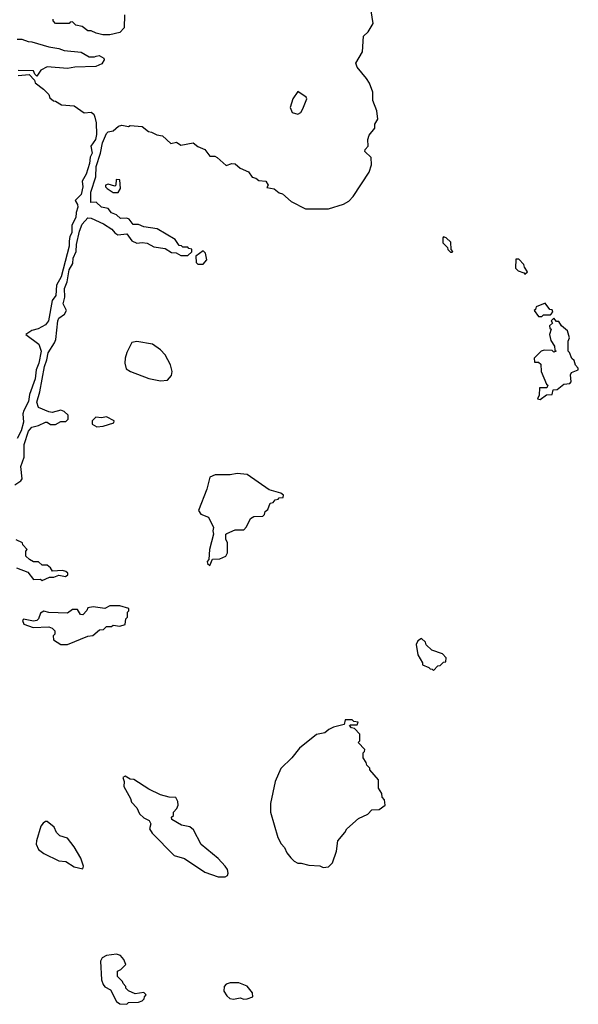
# Model space of a CAD drawing. Extents: x 2210602 to 2357277, y 510288 to 673808.
# Tile 151 of 256: x 2282103 to 2285400, y 592530 to 598342. Entities that reach past the tile are written whole.
import ezdxf

# ---------------------------------------------------------------- set-up
doc = ezdxf.new("R2010")
doc.units = 0

msp = doc.modelspace()

# ---------------------------------------------------------------- linework, layer by layer
at = {"layer": '0CON05XD'}
for points in [[(2282073.8, 595596.2), (2282109.8, 595620.2), (2282117.6, 595632.4), (2282109.3, 595705), (2282129.8, 595760.2), (2282129.4, 595835), (2282155, 595913.3), (2282175, 595938), (2282215, 595947.5), (2282255, 595967.5), (2282265, 595967.5), (2282285, 595952.5), (2282315, 595952.5), (2282345, 595970), (2282375, 595970), (2282390, 595985), (2282388.3, 596008.3), (2282365, 596030), (2282345, 596036.7), (2282295, 596023.3), (2282275, 596026.7), (2282215, 596053.3), (2282204.6, 596085), (2282222.9, 596145), (2282248.7, 596295), (2282263.9, 596335), (2282270.8, 596375), (2282309.4, 596435), (2282315.6, 596455), (2282327.8, 596565), (2282335, 596580.8), (2282367.5, 596605), (2282380, 596625), (2282360, 596665), (2282368.8, 596705), (2282368, 596755), (2282383.8, 596795), (2282395.5, 596865), (2282416.8, 596903.2), (2282418.1, 596935), (2282436.4, 596973.6), (2282437.5, 597015), (2282455.5, 597095), (2282472.7, 597135), (2282505, 597172.5), (2282525, 597170), (2282597, 597137), (2282646.4, 597106.4), (2282664, 597084), (2282682.7, 597072.7), (2282735, 597077.5), (2282765, 597037.5), (2282795, 597022.5), (2282825, 597027.5), (2282855, 597022.5), (2282895, 597002.5), (2282961.7, 596991.7), (2282998.3, 596968.3), (2283027, 596967), (2283055, 596950), (2283095, 596950), (2283118.3, 596971.7), (2283118.3, 596988.3), (2283101.7, 596991.7), (2283095, 597000), (2283065, 597000), (2283058.3, 597008.3), (2283045, 597010), (2283020, 597045), (2282915, 597107.5), (2282835, 597120), (2282805, 597133.3), (2282773.6, 597133.6), (2282750, 597165), (2282735, 597170), (2282698.3, 597168.3), (2282675, 597190), (2282645, 597202.5), (2282625, 597228.8), (2282586.4, 597236.4), (2282555, 597266.2), (2282523.8, 597263.8), (2282522.5, 597325), (2282553.1, 597415), (2282554.7, 597475.3), (2282580.5, 597555), (2282591.9, 597615), (2282615, 597671.2), (2282625, 597680), (2282655, 597686.2), (2282686.4, 597713.6), (2282705, 597720), (2282745, 597712.5), (2282755, 597717.5), (2282825, 597712.5), (2282863, 597683), (2282881.7, 597678.3), (2282913, 597663), (2282945, 597657.5), (2282995, 597612.5), (2283029.3, 597619.3), (2283055, 597602.5), (2283126.1, 597616.1), (2283153.9, 597593.9), (2283196.1, 597576.1), (2283225, 597537.5), (2283255, 597536.2), (2283268.8, 597528.8), (2283321.7, 597481.7), (2283355, 597493.3), (2283375, 597491.2), (2283405, 597466.2), (2283454.1, 597444.1), (2283475, 597413.3), (2283497, 597407), (2283515, 597392.5), (2283555, 597390), (2283570, 597365), (2283561.7, 597351.7), (2283605, 597343.3), (2283635, 597320), (2283653.6, 597313.6), (2283705, 597270), (2283790, 597225), (2283925, 597226.7), (2284015, 597253.8), (2284045, 597271.2), (2284072.1, 597297.9), (2284165, 597442.5), (2284180, 597485), (2284178.3, 597528.3), (2284140, 597565), (2284143, 597577), (2284160, 597595), (2284157.5, 597635), (2284165, 597660), (2284198.3, 597701.7), (2284200, 597725), (2284216.7, 597755), (2284210, 597805), (2284186.7, 597865), (2284186.7, 597915), (2284167.7, 597967.7), (2284150, 597995), (2284095, 598062.5), (2284087.5, 598085), (2284127, 598153), (2284132.5, 598245), (2284159.3, 598270.7), (2284189.3, 598320.7), (2284177.5, 598395)], [(2282635, 598253.3), (2282593.6, 598253.6), (2282555, 598262.5), (2282525, 598277.5), (2282505, 598277.5), (2282471.7, 598301.7), (2282435, 598310), (2282415, 598330), (2282401.7, 598328.3), (2282395, 598320), (2282315, 598320), (2282300, 598335), (2282300, 598345)], [(2282721.7, 598371.7), (2282718.8, 598295), (2282695, 598266.7), (2282635, 598253.3)], [(2282088.3, 598228.3), (2282115, 598227.5), (2282153, 598213), (2282175, 598212.5), (2282275, 598182.5), (2282335, 598172.5), (2282365, 598160), (2282465, 598150), (2282513.6, 598123.6), (2282545, 598122.5), (2282555, 598127.5), (2282571.7, 598131.7), (2282600, 598115), (2282602.5, 598105), (2282588.3, 598081.7), (2282553, 598067), (2282427.7, 598062.3), (2282385, 598054.3), (2282265, 598064), (2282227.5, 598045), (2282205, 598010), (2282191.7, 598021.7), (2282185, 598040), (2282095, 598042.5)], [(2282095, 598012.5), (2282158.3, 598018.3), (2282190, 597985), (2282195, 597970), (2282243, 597933), (2282275, 597900), (2282281.7, 597881.7), (2282303, 597863), (2282315, 597862.5), (2282350.7, 597840.7), (2282425, 597833.3), (2282483, 597793), (2282525, 597797.5), (2282540, 597785), (2282546.4, 597766.4), (2282553.9, 597733.9), (2282555.5, 597665.5), (2282550.4, 597635), (2282523.3, 597595), (2282530, 597555), (2282518.3, 597531.7), (2282516, 597494), (2282495, 597431.2), (2282471.4, 597388.6), (2282475.5, 597355), (2282465, 597311.2), (2282430, 597275), (2282445, 597251.2), (2282446.9, 597235), (2282435.6, 597205), (2282433.5, 597175), (2282410.6, 597129.4), (2282410.8, 597085), (2282398.3, 597061.7), (2282394.5, 597035.5), (2282394.5, 597005), (2282348.8, 596825), (2282321.1, 596775), (2282315.5, 596715), (2282295.6, 596685), (2282273.3, 596565), (2282255, 596540.8), (2282211.7, 596518.3), (2282175, 596507.5), (2282140, 596485), (2282216.2, 596426.2), (2282230, 596385), (2282216.8, 596315), (2282200.5, 596275), (2282195, 596223.3), (2282160.2, 596129.8), (2282155, 596088.8), (2282127.1, 596035), (2282122.5, 596015), (2282125, 595967.5), (2282110.9, 595915), (2282088.9, 595871.1)], [(2283745, 597784.5), (2283762.5, 597795), (2283775, 597816), (2283796.9, 597875), (2283793.8, 597885), (2283745, 597918.8), (2283714.4, 597875), (2283699.4, 597825), (2283711.4, 597795), (2283745, 597784.5)], [(2282685, 597322.5), (2282697.5, 597345), (2282695, 597397.5), (2282671.7, 597398.3), (2282670, 597365), (2282665, 597360), (2282625, 597372.5), (2282610, 597365), (2282610, 597355), (2282620, 597345), (2282655, 597323.3), (2282685, 597322.5)], [(2284655, 596970), (2284660, 596975), (2284650, 596985), (2284648.3, 597028.3), (2284620, 597055), (2284605, 597060), (2284600, 597055), (2284600, 597025), (2284628.3, 596998.3), (2284630, 596985), (2284645, 596970), (2284655, 596970)], [(2283185, 596900), (2283207.5, 596925), (2283200, 596965), (2283185, 596977.5), (2283142.5, 596947.5), (2283145, 596910), (2283155, 596900), (2283185, 596900)], [(2285085, 596840), (2285100, 596855), (2285081.7, 596881.7), (2285078.3, 596898.3), (2285048.3, 596928.3), (2285031.7, 596928.3), (2285030, 596875), (2285045, 596860), (2285078.3, 596848.3), (2285085, 596840)], [(2285185, 596590), (2285195, 596600), (2285235, 596600), (2285250, 596615), (2285245, 596630), (2285231.7, 596631.7), (2285205, 596670), (2285151.7, 596648.3), (2285148.3, 596631.7), (2285140, 596625), (2285165, 596590), (2285185, 596590)], [(2285175, 596100), (2285213, 596127), (2285245, 596130), (2285251.7, 596158.3), (2285275, 596160), (2285315, 596190), (2285350, 596195), (2285357.5, 596205), (2285353.3, 596246.7), (2285360, 596260), (2285400, 596275), (2285400, 596285), (2285383, 596303), (2285375, 596330), (2285361.7, 596341.7), (2285348.3, 596378.3), (2285340, 596385), (2285340, 596445), (2285347.5, 596465), (2285336.7, 596505), (2285300, 596535), (2285285, 596560), (2285271.7, 596561.7), (2285255, 596580), (2285240, 596565), (2285248.3, 596551.7), (2285230, 596535), (2285231.7, 596521.7), (2285240, 596515), (2285230, 596485), (2285238.3, 596448.3), (2285260, 596415), (2285261.7, 596391.7), (2285270, 596385), (2285255, 596380), (2285245, 596390), (2285198.3, 596391.7), (2285180, 596385), (2285140, 596345), (2285141.7, 596321.7), (2285165, 596320), (2285178.3, 596308.3), (2285180, 596265), (2285211.7, 596191.7), (2285220, 596185), (2285215, 596170), (2285171.7, 596168.3), (2285170, 596125), (2285160, 596105), (2285175, 596100)], [(2282935, 596210), (2282975, 596213.8), (2282998.3, 596241.7), (2283003.3, 596265), (2282993.3, 596305), (2282962.5, 596365), (2282933.9, 596393.9), (2282886.4, 596426.4), (2282795, 596443.3), (2282765, 596437.5), (2282735, 596377.5), (2282726, 596345), (2282724.2, 596314.2), (2282732.3, 596282.3), (2282757.5, 596265), (2282865, 596224.2), (2282935, 596210)], [(2282558.3, 595938.3), (2282595, 595942.5), (2282658.3, 595961.7), (2282660, 595975), (2282615, 595997.5), (2282585, 595992.5), (2282553, 595997), (2282530, 595975), (2282530, 595955), (2282558.3, 595938.3)], [(2283225, 595120), (2283241.7, 595158.3), (2283285, 595160), (2283320, 595175), (2283330, 595195), (2283330, 595255), (2283320, 595275), (2283320, 595305), (2283325, 595310), (2283375, 595330), (2283425, 595330), (2283441.2, 595348.8), (2283465, 595397.5), (2283485, 595410), (2283538.3, 595411.7), (2283548.3, 595421.7), (2283551.7, 595438.3), (2283568.3, 595451.7), (2283581.7, 595488.3), (2283598.3, 595491.7), (2283611.7, 595508.3), (2283628.3, 595511.7), (2283635, 595520), (2283658.3, 595521.7), (2283660, 595535), (2283645, 595547.5), (2283576.4, 595566.4), (2283445, 595657.8), (2283385.9, 595664.1), (2283345, 595656), (2283255.9, 595655.9), (2283225, 595641.4), (2283208, 595572), (2283157.5, 595445), (2283172.5, 595422.5), (2283217.5, 595405), (2283247.5, 595345), (2283242.5, 595325), (2283247.5, 595305), (2283222.5, 595215), (2283220, 595155), (2283210, 595145), (2283211.7, 595131.7), (2283225, 595120)], [(2282085, 595106.2), (2282152, 595082), (2282185, 595037.5), (2282225, 595040), (2282235, 595032.5), (2282278.3, 595051.7), (2282305, 595052.5), (2282335, 595062.5), (2282373.6, 595056.4), (2282387.5, 595065), (2282387.5, 595075), (2282375.8, 595085.8), (2282355, 595091.2), (2282297.5, 595087.5), (2282285, 595107.5), (2282265, 595122.5), (2282235, 595122.5), (2282215, 595142.5), (2282185, 595142.5), (2282160, 595155), (2282140, 595175), (2282140, 595205), (2282147.5, 595215), (2282121.7, 595241.7), (2282120, 595255), (2282081.7, 595271.7)], [(2282385, 594653.3), (2282505, 594702.5), (2282535, 594707.5), (2282575, 594740), (2282598.3, 594741.7), (2282615, 594760), (2282645, 594760), (2282655, 594767.5), (2282695, 594762.5), (2282725, 594772.5), (2282730, 594805), (2282740, 594815), (2282740, 594845), (2282747, 594853), (2282747, 594867), (2282695, 594882.5), (2282635, 594882.5), (2282605, 594867.5), (2282537, 594877), (2282505, 594870), (2282500, 594855), (2282475, 594830), (2282461.7, 594831.7), (2282445, 594860), (2282415, 594860), (2282385, 594840), (2282275, 594843.3), (2282245, 594850), (2282225, 594840), (2282214.3, 594805.7), (2282204.3, 594795.7), (2282185, 594792), (2282125, 594803.3), (2282118.8, 594795), (2282127.5, 594775), (2282183.6, 594753.6), (2282275, 594757.5), (2282295, 594750), (2282310, 594735), (2282310, 594715), (2282300, 594705), (2282301.7, 594681.7), (2282345, 594653.8), (2282385, 594653.3)], [(2284545, 594500), (2284571.7, 594528.3), (2284585, 594530), (2284605, 594550), (2284618.3, 594551.7), (2284620, 594575), (2284598.3, 594598.3), (2284535, 594620), (2284501.7, 594651.7), (2284498.3, 594668.3), (2284475, 594690), (2284453.6, 594676.4), (2284442.5, 594655), (2284453, 594593), (2284480, 594545), (2284480, 594535), (2284518.3, 594518.3), (2284525, 594510), (2284538.3, 594508.3), (2284545, 594500)], [(2283895, 593337.5), (2283925, 593342.5), (2283950, 593365), (2283972.5, 593435), (2283980, 593495), (2284022.5, 593545), (2284033.6, 593566.4), (2284103.6, 593626.4), (2284157, 593653), (2284181.7, 593678.3), (2284225, 593680), (2284260, 593705), (2284257, 593737), (2284243, 593753), (2284240, 593775), (2284220, 593805), (2284220, 593855), (2284170, 593915), (2284170, 593925), (2284151.7, 593941.7), (2284148.3, 593958.3), (2284130, 593985), (2284130, 594015), (2284138.3, 594021.7), (2284140, 594035), (2284100, 594075), (2284110, 594085), (2284110, 594125), (2284078.3, 594158.3), (2284061.7, 594161.7), (2284050, 594175), (2284055, 594180), (2284095, 594180), (2284100, 594195), (2284075, 594200), (2284065, 594210), (2284025, 594210), (2284018.3, 594181.7), (2283955, 594166.7), (2283927, 594153), (2283905, 594132.5), (2283855, 594122.5), (2283755, 594041.2), (2283708.8, 593985), (2283645, 593922.5), (2283610, 593845), (2283583.8, 593715), (2283583.8, 593665), (2283626.7, 593515), (2283646.4, 593476.4), (2283666.1, 593456.1), (2283680, 593425), (2283704.1, 593394.1), (2283722.5, 593375), (2283743.9, 593363.9), (2283765, 593363.8), (2283809.3, 593350.7), (2283875, 593347.5), (2283895, 593337.5)], [(2283315, 593283.3), (2283329.3, 593290.7), (2283333.3, 593305), (2283330, 593325), (2283316.7, 593345), (2283275, 593390), (2283174.1, 593474.1), (2283129.3, 593559.3), (2283107, 593577), (2283058.3, 593588.3), (2283001.7, 593621.7), (2283000, 593635), (2283010, 593645), (2283010, 593665), (2283030, 593685), (2283037.5, 593705), (2283037, 593727), (2283025, 593750), (2282985, 593752.5), (2282935, 593767.5), (2282865, 593800), (2282777, 593857), (2282755, 593860), (2282725, 593877.5), (2282711.7, 593868.3), (2282720, 593845), (2282717.5, 593815), (2282757.5, 593745), (2282763, 593723), (2282795, 593690), (2282810, 593655), (2282835, 593630), (2282867.5, 593615), (2282877.5, 593595), (2282870, 593565), (2282885, 593540), (2283015, 593407.5), (2283075, 593390), (2283195, 593310), (2283275, 593283.3), (2283315, 593283.3)], [(2282475, 593330), (2282480, 593345), (2282463.3, 593393.3), (2282425, 593460), (2282385, 593510), (2282340, 593525), (2282320, 593545), (2282306.4, 593576.4), (2282265, 593610), (2282255, 593610), (2282240.7, 593599.3), (2282228.3, 593581.7), (2282202.5, 593495), (2282200, 593475), (2282213.6, 593443.6), (2282245, 593420), (2282335, 593377.5), (2282375, 593372.5), (2282425, 593342.5), (2282475, 593330)], [(2282735, 592530), (2282745, 592540), (2282805, 592542.5), (2282825, 592550), (2282838.3, 592561.7), (2282840, 592575), (2282850, 592585), (2282835, 592600), (2282785, 592592.5), (2282745, 592610), (2282730, 592625), (2282730, 592635), (2282713, 592653), (2282710, 592665), (2282680, 592695), (2282680, 592725), (2282700, 592735), (2282730, 592765), (2282717.5, 592795), (2282697.7, 592817.7), (2282675, 592826.2), (2282615, 592817.5), (2282590, 592805), (2282580, 592785), (2282586.7, 592675), (2282596.4, 592646.4), (2282605, 592632.5), (2282640, 592615), (2282675, 592547.5), (2282695, 592532.5), (2282735, 592530)], [(2283425, 592560), (2283445, 592562.5), (2283480, 592575), (2283477, 592597), (2283445, 592637.5), (2283396.4, 592656.4), (2283345, 592656.7), (2283321.7, 592648.3), (2283310, 592635), (2283308.3, 592608.3), (2283325, 592580), (2283343.9, 592563.9), (2283365, 592560), (2283405, 592567.5), (2283425, 592560)]]:
    msp.add_lwpolyline(points, dxfattribs=at)

doc.saveas('drawing.dxf')
